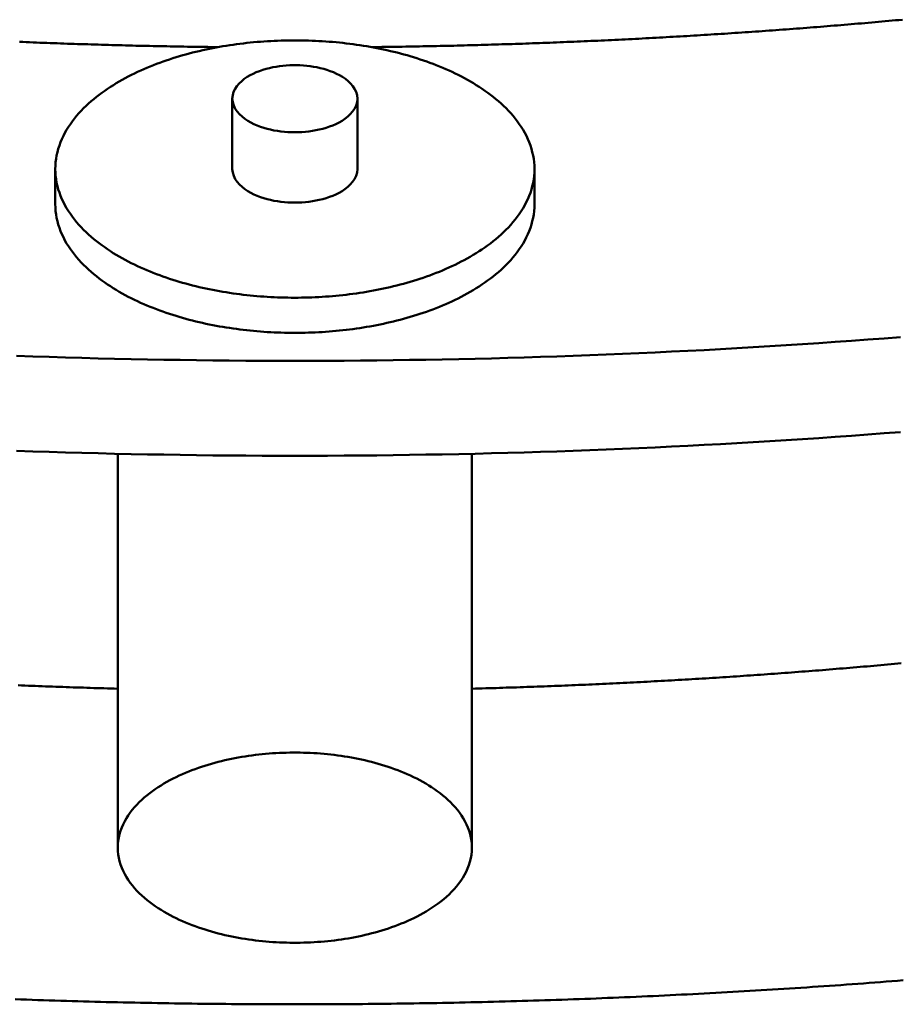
# Model space of a CAD drawing. Header units: millimetres. Extents: x 0 to 841, y 0 to 594.
# Tile 16 of 35: x 326 to 357, y 244 to 278. Entities that reach past the tile are written whole.
import ezdxf

# ---------------------------------------------------------------- set-up
doc = ezdxf.new("R2010")
doc.units = ezdxf.units.MM
doc.layers.add('VIS', color=7, linetype='CONTINUOUS', lineweight=50)

msp = doc.modelspace()

# ---------------------------------------------------------------- linework, layer by layer
at = {"layer": 'VIS'}
for points in [[(338.181, 277.205), (338.301, 277.206), (338.421, 277.207), (338.541, 277.209), (338.661, 277.211), (338.781, 277.212), (338.901, 277.214), (339.021, 277.216), (339.141, 277.218), (339.261, 277.219), (339.381, 277.221), (339.502, 277.223), (339.622, 277.226), (339.742, 277.228), (339.862, 277.23), (339.982, 277.232), (340.102, 277.235), (340.222, 277.237), (340.342, 277.239), (340.462, 277.242), (340.582, 277.244), (340.702, 277.247), (340.822, 277.25), (340.942, 277.253), (341.062, 277.255), (341.182, 277.258), (341.303, 277.261), (341.423, 277.264), (341.543, 277.267), (341.663, 277.271), (341.783, 277.274), (341.903, 277.277), (342.023, 277.28), (342.143, 277.284), (342.263, 277.287), (342.383, 277.291), (342.503, 277.294), (342.623, 277.298), (342.743, 277.302), (342.863, 277.305), (342.983, 277.309), (343.103, 277.313), (343.223, 277.317), (343.343, 277.321), (343.463, 277.325), (343.583, 277.329), (343.703, 277.333), (343.823, 277.338), (343.943, 277.342), (344.063, 277.346), (344.183, 277.351), (344.303, 277.355), (344.423, 277.36), (344.543, 277.364), (344.663, 277.369), (344.783, 277.374), (344.903, 277.379), (345.023, 277.384), (345.143, 277.389), (345.263, 277.394), (345.383, 277.399), (345.503, 277.404), (345.623, 277.409), (345.743, 277.414), (345.863, 277.419), (345.983, 277.425), (346.103, 277.43), (346.223, 277.436), (346.343, 277.441), (346.463, 277.447), (346.583, 277.453), (346.703, 277.458), (346.823, 277.464), (346.943, 277.47), (347.063, 277.476), (347.183, 277.482), (347.303, 277.488), (347.423, 277.494), (347.543, 277.5), (347.662, 277.507), (347.782, 277.513), (347.902, 277.519), (348.022, 277.526), (348.142, 277.532), (348.262, 277.539), (348.382, 277.545), (348.502, 277.552), (348.622, 277.559), (348.742, 277.566), (348.862, 277.572), (348.981, 277.579), (349.101, 277.586), (349.221, 277.593), (349.341, 277.6), (349.461, 277.608), (349.581, 277.615), (349.701, 277.622), (349.821, 277.63), (349.94, 277.637), (350.06, 277.644), (350.18, 277.652), (350.3, 277.66), (350.42, 277.667), (350.54, 277.675), (350.66, 277.683), (350.779, 277.691), (350.899, 277.699), (351.019, 277.707), (351.139, 277.715), (351.259, 277.723), (351.378, 277.731), (351.498, 277.739), (351.618, 277.748), (351.738, 277.756), (351.858, 277.764), (351.977, 277.773), (352.097, 277.781), (352.217, 277.79), (352.337, 277.799), (352.457, 277.807), (352.576, 277.816), (352.696, 277.825), (352.816, 277.834), (352.936, 277.843), (353.055, 277.852), (353.175, 277.861), (353.295, 277.87), (353.415, 277.88), (353.534, 277.889), (353.654, 277.898), (353.774, 277.908), (353.893, 277.917), (354.013, 277.927), (354.133, 277.936), (354.253, 277.946), (354.372, 277.956), (354.492, 277.966), (354.612, 277.976), (354.731, 277.985), (354.851, 277.995), (354.971, 278.006), (355.09, 278.016), (355.21, 278.026), (355.33, 278.036), (355.449, 278.046), (355.569, 278.057), (355.689, 278.067), (355.808, 278.078), (355.928, 278.088), (356.047, 278.099), (356.167, 278.11), (356.287, 278.12), (356.406, 278.131), (356.526, 278.142), (356.645, 278.153), (356.765, 278.164)], [(338.181, 277.205), (338.301, 277.206), (338.421, 277.207), (338.541, 277.209), (338.661, 277.211), (338.781, 277.212), (338.901, 277.214), (339.021, 277.216), (339.141, 277.218), (339.261, 277.219), (339.381, 277.221), (339.502, 277.223), (339.622, 277.226), (339.742, 277.228), (339.862, 277.23), (339.982, 277.232), (340.102, 277.235), (340.222, 277.237), (340.342, 277.239), (340.462, 277.242), (340.582, 277.244), (340.702, 277.247), (340.822, 277.25), (340.942, 277.253), (341.062, 277.255), (341.182, 277.258), (341.303, 277.261), (341.423, 277.264), (341.543, 277.267), (341.663, 277.271), (341.783, 277.274), (341.903, 277.277), (342.023, 277.28), (342.143, 277.284), (342.263, 277.287), (342.383, 277.291), (342.503, 277.294), (342.623, 277.298), (342.743, 277.302), (342.863, 277.305), (342.983, 277.309), (343.103, 277.313), (343.223, 277.317), (343.343, 277.321), (343.463, 277.325), (343.583, 277.329), (343.703, 277.333), (343.823, 277.338), (343.943, 277.342), (344.063, 277.346), (344.183, 277.351), (344.303, 277.355), (344.423, 277.36), (344.543, 277.364), (344.663, 277.369), (344.783, 277.374), (344.903, 277.379), (345.023, 277.384), (345.143, 277.389), (345.263, 277.394), (345.383, 277.399), (345.503, 277.404), (345.623, 277.409), (345.743, 277.414), (345.863, 277.419), (345.983, 277.425), (346.103, 277.43), (346.223, 277.436), (346.343, 277.441), (346.463, 277.447), (346.583, 277.453), (346.703, 277.458), (346.823, 277.464), (346.943, 277.47), (347.063, 277.476), (347.183, 277.482), (347.303, 277.488), (347.423, 277.494), (347.543, 277.5), (347.662, 277.507), (347.782, 277.513), (347.902, 277.519), (348.022, 277.526), (348.142, 277.532), (348.262, 277.539), (348.382, 277.545), (348.502, 277.552), (348.622, 277.559), (348.742, 277.566), (348.862, 277.572), (348.981, 277.579), (349.101, 277.586), (349.221, 277.593), (349.341, 277.6), (349.461, 277.608), (349.581, 277.615), (349.701, 277.622), (349.821, 277.63), (349.94, 277.637), (350.06, 277.644), (350.18, 277.652), (350.3, 277.66), (350.42, 277.667), (350.54, 277.675), (350.66, 277.683), (350.779, 277.691), (350.899, 277.699), (351.019, 277.707), (351.139, 277.715), (351.259, 277.723), (351.378, 277.731), (351.498, 277.739), (351.618, 277.748), (351.738, 277.756), (351.858, 277.764), (351.977, 277.773), (352.097, 277.781), (352.217, 277.79), (352.337, 277.799), (352.457, 277.807), (352.576, 277.816), (352.696, 277.825), (352.816, 277.834), (352.936, 277.843), (353.055, 277.852), (353.175, 277.861), (353.295, 277.87), (353.415, 277.88), (353.534, 277.889), (353.654, 277.898), (353.774, 277.908), (353.893, 277.917), (354.013, 277.927), (354.133, 277.936), (354.253, 277.946), (354.372, 277.956), (354.492, 277.966), (354.612, 277.976), (354.731, 277.985), (354.851, 277.995), (354.971, 278.006), (355.09, 278.016), (355.21, 278.026), (355.33, 278.036), (355.449, 278.046), (355.569, 278.057), (355.689, 278.067), (355.808, 278.078), (355.928, 278.088), (356.047, 278.099), (356.167, 278.11), (356.287, 278.12), (356.406, 278.131), (356.526, 278.142), (356.645, 278.153), (356.765, 278.164)], [(325.857, 277.389), (325.977, 277.384), (326.097, 277.379), (326.217, 277.374), (326.337, 277.369), (326.457, 277.364), (326.577, 277.36), (326.697, 277.355), (326.817, 277.351), (326.937, 277.346), (327.057, 277.342), (327.177, 277.338), (327.297, 277.333), (327.417, 277.329), (327.537, 277.325), (327.657, 277.321), (327.777, 277.317), (327.897, 277.313), (328.017, 277.309), (328.137, 277.305), (328.257, 277.302), (328.377, 277.298), (328.497, 277.294), (328.617, 277.291), (328.737, 277.287), (328.857, 277.284), (328.977, 277.28), (329.097, 277.277), (329.217, 277.274), (329.337, 277.271), (329.457, 277.267), (329.577, 277.264), (329.697, 277.261), (329.818, 277.258), (329.938, 277.255), (330.058, 277.253), (330.178, 277.25), (330.298, 277.247), (330.418, 277.244), (330.538, 277.242), (330.658, 277.239), (330.778, 277.237), (330.898, 277.235), (331.018, 277.232), (331.138, 277.23), (331.258, 277.228), (331.378, 277.226), (331.498, 277.223), (331.619, 277.221), (331.739, 277.219), (331.859, 277.218), (331.979, 277.216), (332.099, 277.214), (332.219, 277.212), (332.339, 277.211), (332.459, 277.209), (332.579, 277.207), (332.699, 277.206), (332.819, 277.205)], [(325.857, 277.389), (325.977, 277.384), (326.097, 277.379), (326.217, 277.374), (326.337, 277.369), (326.457, 277.364), (326.577, 277.36), (326.697, 277.355), (326.817, 277.351), (326.937, 277.346), (327.057, 277.342), (327.177, 277.338), (327.297, 277.333), (327.417, 277.329), (327.537, 277.325), (327.657, 277.321), (327.777, 277.317), (327.897, 277.313), (328.017, 277.309), (328.137, 277.305), (328.257, 277.302), (328.377, 277.298), (328.497, 277.294), (328.617, 277.291), (328.737, 277.287), (328.857, 277.284), (328.977, 277.28), (329.097, 277.277), (329.217, 277.274), (329.337, 277.271), (329.457, 277.267), (329.577, 277.264), (329.697, 277.261), (329.818, 277.258), (329.938, 277.255), (330.058, 277.253), (330.178, 277.25), (330.298, 277.247), (330.418, 277.244), (330.538, 277.242), (330.658, 277.239), (330.778, 277.237), (330.898, 277.235), (331.018, 277.232), (331.138, 277.23), (331.258, 277.228), (331.378, 277.226), (331.498, 277.223), (331.619, 277.221), (331.739, 277.219), (331.859, 277.218), (331.979, 277.216), (332.099, 277.214), (332.219, 277.212), (332.339, 277.211), (332.459, 277.209), (332.579, 277.207), (332.699, 277.206), (332.819, 277.205)], [(343.886, 272.938), (343.883, 273.059), (343.874, 273.179), (343.859, 273.298), (343.838, 273.417), (343.812, 273.534), (343.78, 273.651), (343.743, 273.765), (343.701, 273.878), (343.654, 273.989), (343.603, 274.098), (343.548, 274.204), (343.488, 274.309), (343.424, 274.411), (343.357, 274.511), (343.287, 274.609), (343.214, 274.704), (343.138, 274.798), (343.059, 274.888), (342.977, 274.977), (342.893, 275.063), (342.807, 275.148), (342.719, 275.23), (342.629, 275.309), (342.537, 275.387), (342.443, 275.463), (342.348, 275.537), (342.252, 275.609), (342.154, 275.679), (342.055, 275.747), (341.954, 275.813), (341.852, 275.878), (341.75, 275.94), (341.646, 276.002), (341.541, 276.061), (341.436, 276.119), (341.329, 276.175), (341.222, 276.23), (341.114, 276.283), (341.005, 276.335), (340.896, 276.385), (340.786, 276.434), (340.675, 276.481), (340.564, 276.527), (340.452, 276.572), (340.34, 276.615), (340.227, 276.657), (340.114, 276.698), (340, 276.738), (339.886, 276.776), (339.771, 276.813), (339.656, 276.849), (339.541, 276.884), (339.426, 276.917), (339.31, 276.949), (339.193, 276.981), (339.077, 277.011), (338.96, 277.04), (338.843, 277.068), (338.725, 277.094), (338.608, 277.12), (338.49, 277.145), (338.372, 277.169), (338.254, 277.191), (338.135, 277.213), (338.017, 277.233), (337.898, 277.253), (337.779, 277.271), (337.66, 277.289), (337.541, 277.305), (337.421, 277.321), (337.302, 277.336), (337.182, 277.349), (337.062, 277.362), (336.943, 277.374), (336.823, 277.384), (336.703, 277.394), (336.583, 277.403), (336.462, 277.411), (336.342, 277.418), (336.222, 277.424), (336.102, 277.429), (335.981, 277.433), (335.861, 277.437), (335.741, 277.439), (335.62, 277.44), (335.5, 277.441), (335.38, 277.44), (335.259, 277.439), (335.139, 277.437), (335.019, 277.433), (334.898, 277.429), (334.778, 277.424), (334.658, 277.418), (334.538, 277.411), (334.417, 277.403), (334.297, 277.394), (334.177, 277.384), (334.057, 277.374), (333.938, 277.362), (333.818, 277.349), (333.698, 277.336), (333.579, 277.321), (333.459, 277.305), (333.34, 277.289), (333.221, 277.271), (333.102, 277.253), (332.983, 277.233), (332.865, 277.213), (332.746, 277.191), (332.628, 277.169), (332.51, 277.145), (332.392, 277.12), (332.275, 277.094), (332.157, 277.068), (332.04, 277.04), (331.923, 277.011), (331.807, 276.981), (331.69, 276.949), (331.574, 276.917), (331.459, 276.884), (331.344, 276.849), (331.229, 276.813), (331.114, 276.776), (331, 276.738), (330.886, 276.698), (330.773, 276.657), (330.66, 276.615), (330.548, 276.572), (330.436, 276.527), (330.325, 276.481), (330.214, 276.434), (330.104, 276.385), (329.995, 276.335), (329.886, 276.283), (329.778, 276.23), (329.671, 276.175), (329.564, 276.119), (329.459, 276.061), (329.354, 276.002), (329.25, 275.94), (329.148, 275.878), (329.046, 275.813), (328.945, 275.747), (328.846, 275.679), (328.748, 275.609), (328.652, 275.537), (328.557, 275.463), (328.463, 275.387), (328.371, 275.309), (328.281, 275.23), (328.193, 275.148), (328.107, 275.063), (328.023, 274.977), (327.941, 274.888), (327.862, 274.798), (327.786, 274.704), (327.713, 274.609), (327.643, 274.511), (327.576, 274.411), (327.512, 274.309), (327.452, 274.204), (327.397, 274.098), (327.346, 273.989), (327.299, 273.878), (327.257, 273.765), (327.22, 273.651), (327.188, 273.534), (327.162, 273.417), (327.141, 273.298), (327.126, 273.179), (327.117, 273.059), (327.114, 272.938)], [(337.688, 275.399), (337.676, 275.519), (337.644, 275.634), (337.592, 275.742), (337.526, 275.842), (337.448, 275.934), (337.361, 276.016), (337.268, 276.091), (337.168, 276.159), (337.065, 276.22), (336.958, 276.275), (336.849, 276.324), (336.737, 276.368), (336.624, 276.407), (336.509, 276.441), (336.392, 276.472), (336.275, 276.498), (336.157, 276.52), (336.039, 276.538), (335.919, 276.552), (335.8, 276.563), (335.68, 276.57), (335.56, 276.573), (335.44, 276.573), (335.32, 276.57), (335.2, 276.563), (335.081, 276.552), (334.961, 276.538), (334.843, 276.52), (334.725, 276.498), (334.608, 276.472), (334.491, 276.441), (334.376, 276.407), (334.263, 276.368), (334.151, 276.324), (334.042, 276.275), (333.935, 276.22), (333.832, 276.159), (333.732, 276.091), (333.639, 276.016), (333.552, 275.934), (333.474, 275.842), (333.408, 275.742), (333.356, 275.634), (333.324, 275.519), (333.312, 275.399)], [(333.312, 275.399), (333.324, 275.277), (333.359, 275.159), (333.412, 275.049), (333.481, 274.947), (333.562, 274.855), (333.652, 274.771), (333.749, 274.696), (333.851, 274.628), (333.957, 274.566), (334.067, 274.512), (334.18, 274.463), (334.295, 274.419), (334.412, 274.38), (334.53, 274.347), (334.649, 274.317), (334.769, 274.292), (334.89, 274.271), (335.012, 274.254), (335.134, 274.241), (335.257, 274.232), (335.38, 274.227), (335.502, 274.225), (335.625, 274.227), (335.748, 274.232), (335.871, 274.242), (335.993, 274.255), (336.114, 274.272), (336.235, 274.293), (336.356, 274.318), (336.475, 274.348), (336.593, 274.382), (336.71, 274.421), (336.824, 274.464), (336.937, 274.514), (337.047, 274.569)], [(333.312, 275.399), (333.312, 272.938)], [(337.047, 274.569), (337.153, 274.63), (337.255, 274.698), (337.351, 274.773), (337.44, 274.857), (337.52, 274.949), (337.589, 275.05), (337.642, 275.16), (337.676, 275.278), (337.688, 275.399)], [(337.688, 275.399), (337.688, 272.938)], [(327.114, 272.938), (327.117, 272.818), (327.126, 272.698), (327.141, 272.579), (327.162, 272.46), (327.188, 272.343), (327.22, 272.227), (327.257, 272.112), (327.299, 271.999), (327.345, 271.889), (327.397, 271.78), (327.452, 271.673), (327.512, 271.569), (327.575, 271.466), (327.642, 271.366), (327.712, 271.269), (327.786, 271.173), (327.862, 271.08), (327.941, 270.989), (328.022, 270.901), (328.106, 270.814), (328.192, 270.73), (328.28, 270.648), (328.37, 270.568), (328.462, 270.49), (328.556, 270.415), (328.651, 270.341), (328.747, 270.269), (328.845, 270.199), (328.944, 270.131), (329.045, 270.065), (329.146, 270), (329.249, 269.937), (329.353, 269.876), (329.457, 269.817), (329.563, 269.759), (329.669, 269.703), (329.776, 269.648), (329.884, 269.595), (329.993, 269.543), (330.102, 269.493), (330.212, 269.444), (330.323, 269.397), (330.434, 269.351), (330.546, 269.306), (330.658, 269.263), (330.771, 269.22), (330.884, 269.18), (330.998, 269.14), (331.112, 269.102), (331.226, 269.065), (331.341, 269.029), (331.456, 268.994), (331.572, 268.961), (331.688, 268.928), (331.804, 268.897), (331.92, 268.867), (332.037, 268.838), (332.154, 268.81), (332.272, 268.783), (332.389, 268.757), (332.507, 268.733), (332.625, 268.709), (332.743, 268.686), (332.862, 268.665), (332.98, 268.644), (333.099, 268.625), (333.218, 268.606), (333.337, 268.589), (333.456, 268.572), (333.575, 268.556), (333.695, 268.542), (333.814, 268.528), (333.934, 268.515), (334.054, 268.504), (334.174, 268.493), (334.294, 268.483), (334.414, 268.474), (334.534, 268.466), (334.654, 268.459), (334.774, 268.453), (334.894, 268.448), (335.014, 268.444), (335.135, 268.44), (335.255, 268.438), (335.375, 268.437), (335.496, 268.436), (335.616, 268.437), (335.736, 268.438), (335.857, 268.44), (335.977, 268.443), (336.097, 268.448), (336.217, 268.453), (336.338, 268.459), (336.458, 268.466), (336.578, 268.474), (336.698, 268.482), (336.818, 268.492), (336.938, 268.503), (337.057, 268.515), (337.177, 268.527), (337.297, 268.541), (337.416, 268.555), (337.535, 268.571), (337.655, 268.587), (337.774, 268.605), (337.893, 268.623), (338.011, 268.643), (338.13, 268.663), (338.248, 268.685), (338.367, 268.707), (338.485, 268.731), (338.602, 268.756), (338.72, 268.781), (338.837, 268.808), (338.954, 268.836), (339.071, 268.865), (339.188, 268.895), (339.304, 268.926), (339.42, 268.958), (339.535, 268.992), (339.651, 269.026), (339.766, 269.062), (339.88, 269.099), (339.994, 269.137), (340.108, 269.177), (340.221, 269.217), (340.334, 269.259), (340.446, 269.303), (340.558, 269.347), (340.669, 269.393), (340.78, 269.441), (340.89, 269.489), (340.999, 269.539), (341.108, 269.591), (341.216, 269.644), (341.323, 269.699), (341.43, 269.755)], [(327.114, 272.938), (327.114, 271.708)], [(333.312, 272.938), (333.324, 272.816), (333.359, 272.699), (333.412, 272.588), (333.481, 272.486), (333.562, 272.394), (333.652, 272.31), (333.749, 272.235), (333.851, 272.167), (333.957, 272.106), (334.067, 272.051), (334.18, 272.002), (334.295, 271.958), (334.412, 271.92), (334.53, 271.886), (334.649, 271.856), (334.769, 271.831), (334.89, 271.81), (335.012, 271.794), (335.134, 271.78), (335.257, 271.771), (335.38, 271.766), (335.502, 271.764), (335.625, 271.766), (335.748, 271.772), (335.871, 271.781), (335.993, 271.794), (336.114, 271.811), (336.235, 271.832), (336.356, 271.858), (336.475, 271.887), (336.593, 271.921), (336.71, 271.96), (336.824, 272.004), (336.937, 272.053), (337.047, 272.108)], [(337.047, 272.108), (337.153, 272.169), (337.255, 272.237), (337.351, 272.312), (337.44, 272.396), (337.52, 272.488), (337.589, 272.589), (337.642, 272.7), (337.676, 272.817), (337.688, 272.938)], [(341.43, 269.755), (341.535, 269.813), (341.64, 269.872), (341.744, 269.933), (341.847, 269.996), (341.949, 270.061), (342.05, 270.127), (342.149, 270.195), (342.248, 270.265), (342.344, 270.337), (342.44, 270.411), (342.533, 270.487), (342.625, 270.565), (342.716, 270.645), (342.804, 270.727), (342.89, 270.811), (342.974, 270.897), (343.056, 270.986), (343.135, 271.077), (343.212, 271.17), (343.285, 271.266), (343.356, 271.363), (343.423, 271.464), (343.487, 271.566), (343.547, 271.671), (343.602, 271.778), (343.654, 271.887), (343.701, 271.998), (343.743, 272.111), (343.78, 272.225), (343.812, 272.342), (343.838, 272.459), (343.859, 272.578), (343.874, 272.698), (343.883, 272.818), (343.886, 272.938)], [(343.886, 272.938), (343.886, 271.708)], [(327.114, 271.708), (327.117, 271.588), (327.126, 271.468), (327.141, 271.348), (327.162, 271.23), (327.188, 271.112), (327.22, 270.996), (327.257, 270.882), (327.299, 270.769), (327.345, 270.658), (327.397, 270.549), (327.452, 270.443), (327.512, 270.338), (327.575, 270.236), (327.642, 270.136), (327.712, 270.038), (327.786, 269.943), (327.862, 269.85), (327.941, 269.759), (328.022, 269.67), (328.106, 269.584), (328.192, 269.5), (328.28, 269.418), (328.37, 269.338), (328.462, 269.26), (328.556, 269.184), (328.651, 269.111), (328.747, 269.039), (328.845, 268.969), (328.944, 268.901), (329.045, 268.834), (329.146, 268.77), (329.249, 268.707), (329.353, 268.646), (329.457, 268.586), (329.563, 268.529), (329.669, 268.472), (329.776, 268.418), (329.884, 268.364), (329.993, 268.313), (330.102, 268.262), (330.212, 268.214), (330.323, 268.166), (330.434, 268.12), (330.546, 268.076), (330.658, 268.032), (330.771, 267.99), (330.884, 267.949), (330.998, 267.91), (331.112, 267.871), (331.226, 267.834), (331.341, 267.799), (331.456, 267.764), (331.572, 267.73), (331.688, 267.698), (331.804, 267.667), (331.92, 267.637), (332.037, 267.608), (332.154, 267.58), (332.272, 267.553), (332.389, 267.527), (332.507, 267.502), (332.625, 267.479), (332.743, 267.456), (332.862, 267.434), (332.98, 267.414), (333.099, 267.394), (333.218, 267.376), (333.337, 267.358), (333.456, 267.342), (333.575, 267.326), (333.695, 267.311), (333.814, 267.298), (333.934, 267.285), (334.054, 267.273), (334.174, 267.262), (334.294, 267.253), (334.414, 267.244), (334.534, 267.236), (334.654, 267.229), (334.774, 267.223), (334.894, 267.218), (335.014, 267.213), (335.135, 267.21), (335.255, 267.208), (335.375, 267.206), (335.496, 267.206), (335.616, 267.206), (335.736, 267.208), (335.857, 267.21), (335.977, 267.213), (336.097, 267.217), (336.217, 267.222), (336.338, 267.228), (336.458, 267.235), (336.578, 267.243), (336.698, 267.252), (336.818, 267.262), (336.938, 267.272), (337.057, 267.284), (337.177, 267.297), (337.297, 267.31), (337.416, 267.325), (337.535, 267.34), (337.655, 267.357), (337.774, 267.374), (337.893, 267.393), (338.011, 267.412), (338.13, 267.433), (338.248, 267.454), (338.367, 267.477), (338.485, 267.501), (338.602, 267.525), (338.72, 267.551), (338.837, 267.578), (338.954, 267.606), (339.071, 267.634), (339.188, 267.664), (339.304, 267.696), (339.42, 267.728), (339.535, 267.761), (339.651, 267.796), (339.766, 267.832), (339.88, 267.869), (339.994, 267.907), (340.108, 267.946), (340.221, 267.987), (340.334, 268.029), (340.446, 268.072), (340.558, 268.117), (340.669, 268.163), (340.78, 268.21), (340.89, 268.259), (340.999, 268.309), (341.108, 268.361), (341.216, 268.414), (341.323, 268.468), (341.43, 268.524)], [(341.43, 268.524), (341.535, 268.582), (341.64, 268.642), (341.744, 268.703), (341.847, 268.766), (341.949, 268.83), (342.05, 268.897), (342.149, 268.965), (342.248, 269.035), (342.344, 269.107), (342.44, 269.18), (342.533, 269.256), (342.625, 269.334), (342.716, 269.414), (342.804, 269.496), (342.89, 269.58), (342.974, 269.667), (343.056, 269.755), (343.135, 269.846), (343.212, 269.94), (343.285, 270.035), (343.356, 270.133), (343.423, 270.233), (343.487, 270.336), (343.547, 270.44), (343.602, 270.547), (343.654, 270.656), (343.701, 270.767), (343.743, 270.88), (343.78, 270.995), (343.812, 271.111), (343.838, 271.229), (343.859, 271.348), (343.874, 271.467), (343.883, 271.588), (343.886, 271.708)], [(325.754, 266.402), (326.327, 266.382), (326.9, 266.363), (327.473, 266.346), (328.047, 266.329), (328.62, 266.314), (329.193, 266.3), (329.766, 266.288), (330.34, 266.276), (330.913, 266.266), (331.486, 266.257), (332.06, 266.249), (332.633, 266.242), (333.207, 266.237), (333.78, 266.232), (334.354, 266.229), (334.927, 266.228), (335.5, 266.227), (336.074, 266.228), (336.647, 266.229), (337.221, 266.232), (337.794, 266.237), (338.368, 266.242), (338.941, 266.249), (339.514, 266.257), (340.088, 266.266), (340.661, 266.276), (341.234, 266.288), (341.808, 266.3), (342.381, 266.314), (342.954, 266.329), (343.527, 266.346), (344.101, 266.363), (344.674, 266.382), (345.247, 266.402), (345.82, 266.423), (346.393, 266.446), (346.966, 266.469), (347.539, 266.494), (348.112, 266.52), (348.684, 266.548), (349.257, 266.576), (349.83, 266.606), (350.402, 266.637), (350.975, 266.669), (351.547, 266.702), (352.12, 266.737), (352.692, 266.773), (353.264, 266.81), (353.836, 266.848), (354.409, 266.888), (354.981, 266.929), (355.552, 266.971), (356.124, 267.014), (356.696, 267.058)], [(325.754, 263.08), (326.327, 263.06), (326.9, 263.041), (327.473, 263.024), (328.047, 263.007), (328.62, 262.992), (329.193, 262.978), (329.766, 262.966), (330.34, 262.954), (330.913, 262.944), (331.486, 262.935), (332.06, 262.927), (332.633, 262.92), (333.207, 262.915), (333.78, 262.91), (334.354, 262.907), (334.927, 262.906), (335.5, 262.905), (336.074, 262.906), (336.647, 262.907), (337.221, 262.91), (337.794, 262.915), (338.368, 262.92), (338.941, 262.927), (339.514, 262.935), (340.088, 262.944), (340.661, 262.954), (341.234, 262.966), (341.808, 262.978), (342.381, 262.992), (342.954, 263.007), (343.527, 263.024), (344.101, 263.041), (344.674, 263.06), (345.247, 263.08), (345.82, 263.101), (346.393, 263.124), (346.966, 263.147), (347.539, 263.172), (348.112, 263.198), (348.684, 263.226), (349.257, 263.254), (349.83, 263.284), (350.402, 263.315), (350.975, 263.347), (351.547, 263.38), (352.12, 263.415), (352.692, 263.451), (353.264, 263.488), (353.836, 263.526), (354.409, 263.566), (354.981, 263.607), (355.552, 263.649), (356.124, 263.692), (356.696, 263.736)], [(329.302, 262.976), (329.302, 249.192)], [(341.698, 262.976), (341.698, 249.192)], [(341.698, 254.755), (341.819, 254.759), (341.939, 254.762), (342.059, 254.765), (342.18, 254.769), (342.3, 254.772), (342.421, 254.776), (342.541, 254.779), (342.661, 254.783), (342.782, 254.787), (342.902, 254.791), (343.023, 254.794), (343.143, 254.798), (343.263, 254.802), (343.384, 254.806), (343.504, 254.81), (343.625, 254.815), (343.745, 254.819), (343.865, 254.823), (343.986, 254.827), (344.106, 254.832), (344.226, 254.836), (344.347, 254.841), (344.467, 254.845), (344.587, 254.85), (344.708, 254.855), (344.828, 254.86), (344.949, 254.865), (345.069, 254.869), (345.189, 254.874), (345.31, 254.879), (345.43, 254.885), (345.55, 254.89), (345.671, 254.895), (345.791, 254.9), (345.911, 254.906), (346.032, 254.911), (346.152, 254.916), (346.272, 254.922), (346.393, 254.928), (346.513, 254.933), (346.633, 254.939), (346.754, 254.945), (346.874, 254.951), (346.994, 254.957), (347.114, 254.962), (347.235, 254.969), (347.355, 254.975), (347.475, 254.981), (347.596, 254.987), (347.716, 254.993), (347.836, 255), (347.956, 255.006), (348.077, 255.013), (348.197, 255.019), (348.317, 255.026), (348.438, 255.032), (348.558, 255.039), (348.678, 255.046), (348.798, 255.053), (348.919, 255.06), (349.039, 255.067), (349.159, 255.074), (349.279, 255.081), (349.4, 255.088), (349.52, 255.095), (349.64, 255.102), (349.76, 255.11), (349.88, 255.117), (350.001, 255.125), (350.121, 255.132), (350.241, 255.14), (350.361, 255.148), (350.482, 255.155), (350.602, 255.163), (350.722, 255.171), (350.842, 255.179), (350.962, 255.187), (351.082, 255.195), (351.203, 255.203), (351.323, 255.211), (351.443, 255.219), (351.563, 255.228), (351.683, 255.236), (351.803, 255.244), (351.924, 255.253), (352.044, 255.262), (352.164, 255.27), (352.284, 255.279), (352.404, 255.288), (352.524, 255.296), (352.644, 255.305), (352.765, 255.314), (352.885, 255.323), (353.005, 255.332), (353.125, 255.341), (353.245, 255.351), (353.365, 255.36), (353.485, 255.369), (353.605, 255.378), (353.725, 255.388), (353.845, 255.397), (353.966, 255.407), (354.086, 255.417), (354.206, 255.426), (354.326, 255.436), (354.446, 255.446), (354.566, 255.456), (354.686, 255.466), (354.806, 255.476), (354.926, 255.486), (355.046, 255.496), (355.166, 255.506), (355.286, 255.516), (355.406, 255.527), (355.526, 255.537), (355.646, 255.548), (355.766, 255.558), (355.886, 255.569), (356.006, 255.579), (356.126, 255.59), (356.246, 255.601), (356.366, 255.612), (356.486, 255.622), (356.606, 255.633), (356.726, 255.644)], [(325.811, 254.874), (325.931, 254.869), (326.051, 254.865), (326.172, 254.86), (326.292, 254.855), (326.413, 254.85), (326.533, 254.845), (326.653, 254.841), (326.774, 254.836), (326.894, 254.832), (327.014, 254.827), (327.135, 254.823), (327.255, 254.819), (327.375, 254.815), (327.496, 254.81), (327.616, 254.806), (327.737, 254.802), (327.857, 254.798), (327.977, 254.794), (328.098, 254.791), (328.218, 254.787), (328.339, 254.783), (328.459, 254.779), (328.579, 254.776), (328.7, 254.772), (328.82, 254.769), (328.941, 254.765), (329.061, 254.762), (329.181, 254.759), (329.302, 254.755)], [(329.302, 249.192), (329.306, 249.312), (329.318, 249.432), (329.338, 249.551), (329.366, 249.668), (329.401, 249.784), (329.442, 249.897), (329.491, 250.007), (329.545, 250.115), (329.605, 250.219), (329.669, 250.321), (329.739, 250.42), (329.812, 250.515), (329.89, 250.607), (329.971, 250.696), (330.055, 250.782), (330.143, 250.866), (330.232, 250.946), (330.325, 251.023), (330.419, 251.098), (330.516, 251.17), (330.614, 251.24), (330.714, 251.307), (330.816, 251.372), (330.919, 251.434), (331.024, 251.494), (331.129, 251.552), (331.236, 251.607), (331.344, 251.661), (331.453, 251.713), (331.563, 251.762), (331.674, 251.81), (331.785, 251.856), (331.897, 251.9), (332.01, 251.942), (332.124, 251.983), (332.238, 252.022), (332.352, 252.059), (332.467, 252.094), (332.583, 252.128), (332.699, 252.161), (332.816, 252.192), (332.932, 252.221), (333.05, 252.249), (333.167, 252.275), (333.285, 252.3), (333.403, 252.324), (333.522, 252.346), (333.641, 252.367), (333.759, 252.386), (333.879, 252.404), (333.998, 252.421), (334.118, 252.436), (334.237, 252.45), (334.357, 252.463), (334.477, 252.474), (334.597, 252.484), (334.717, 252.493), (334.838, 252.501), (334.958, 252.507), (335.078, 252.512), (335.199, 252.516), (335.319, 252.518), (335.44, 252.52), (335.56, 252.52), (335.681, 252.518), (335.801, 252.516), (335.922, 252.512), (336.042, 252.507), (336.162, 252.501), (336.283, 252.493), (336.403, 252.484), (336.523, 252.474), (336.643, 252.463), (336.763, 252.45), (336.882, 252.436), (337.002, 252.421), (337.121, 252.404), (337.241, 252.386), (337.359, 252.367), (337.478, 252.346), (337.597, 252.324), (337.715, 252.3), (337.833, 252.275), (337.95, 252.249), (338.068, 252.221), (338.184, 252.192), (338.301, 252.161), (338.417, 252.128), (338.533, 252.094), (338.648, 252.059), (338.762, 252.022), (338.876, 251.983), (338.99, 251.942), (339.103, 251.9), (339.215, 251.856), (339.326, 251.81), (339.437, 251.762), (339.547, 251.713), (339.656, 251.661), (339.764, 251.607), (339.871, 251.552), (339.976, 251.494), (340.081, 251.434), (340.184, 251.372), (340.286, 251.307), (340.386, 251.24), (340.484, 251.17), (340.581, 251.098), (340.675, 251.023), (340.768, 250.946), (340.857, 250.866), (340.945, 250.782), (341.029, 250.696), (341.11, 250.607), (341.188, 250.515), (341.261, 250.42), (341.331, 250.321), (341.395, 250.219), (341.455, 250.115), (341.509, 250.007), (341.558, 249.897), (341.599, 249.784), (341.634, 249.668), (341.662, 249.551), (341.682, 249.432), (341.694, 249.312), (341.698, 249.192)], [(339.883, 246.839), (339.776, 246.783), (339.668, 246.729), (339.559, 246.677), (339.449, 246.627), (339.339, 246.579), (339.227, 246.533), (339.115, 246.489), (339.002, 246.446), (338.888, 246.406), (338.774, 246.366), (338.66, 246.329), (338.544, 246.293), (338.429, 246.259), (338.312, 246.227), (338.196, 246.196), (338.079, 246.166), (337.962, 246.138), (337.844, 246.111), (337.726, 246.086), (337.608, 246.063), (337.489, 246.04), (337.37, 246.019), (337.251, 246), (337.132, 245.982), (337.012, 245.965), (336.893, 245.949), (336.773, 245.935), (336.653, 245.922), (336.533, 245.911), (336.413, 245.901), (336.292, 245.892), (336.172, 245.884), (336.051, 245.877), (335.931, 245.872), (335.81, 245.868), (335.69, 245.866), (335.569, 245.864), (335.448, 245.864), (335.328, 245.866), (335.207, 245.868), (335.087, 245.872), (334.966, 245.877), (334.845, 245.883), (334.725, 245.89), (334.605, 245.899), (334.485, 245.909), (334.364, 245.921), (334.244, 245.933), (334.125, 245.947), (334.005, 245.963), (333.885, 245.979), (333.766, 245.997), (333.647, 246.016), (333.528, 246.037), (333.41, 246.059), (333.291, 246.083), (333.173, 246.108), (333.055, 246.134), (332.938, 246.162), (332.821, 246.191), (332.704, 246.222), (332.588, 246.254), (332.472, 246.288), (332.357, 246.324), (332.242, 246.361), (332.128, 246.4), (332.014, 246.44), (331.901, 246.483), (331.789, 246.527), (331.677, 246.572), (331.567, 246.62), (331.457, 246.67), (331.348, 246.721), (331.24, 246.775), (331.133, 246.831), (331.027, 246.889), (330.922, 246.949), (330.819, 247.011), (330.717, 247.076), (330.617, 247.143), (330.518, 247.212), (330.421, 247.284), (330.327, 247.359), (330.234, 247.437), (330.144, 247.517), (330.057, 247.6), (329.972, 247.686), (329.891, 247.776), (329.814, 247.868), (329.74, 247.963), (329.67, 248.062), (329.605, 248.164), (329.545, 248.268), (329.491, 248.376), (329.443, 248.487), (329.401, 248.6), (329.366, 248.715), (329.338, 248.833), (329.318, 248.951), (329.306, 249.072), (329.302, 249.192)], [(341.698, 249.192), (341.694, 249.067), (341.681, 248.943), (341.659, 248.82), (341.63, 248.699), (341.593, 248.58), (341.548, 248.464), (341.497, 248.35), (341.439, 248.239), (341.375, 248.132), (341.307, 248.028), (341.233, 247.927), (341.155, 247.83), (341.073, 247.736), (340.988, 247.645), (340.899, 247.557), (340.807, 247.473), (340.712, 247.391), (340.615, 247.313), (340.516, 247.237), (340.415, 247.164), (340.312, 247.094), (340.207, 247.027), (340.1, 246.962), (339.992, 246.899), (339.883, 246.839)], [(325.709, 243.888), (325.908, 243.881), (326.108, 243.874), (326.307, 243.867), (326.506, 243.86), (326.706, 243.853), (326.905, 243.847), (327.104, 243.841), (327.304, 243.835), (327.503, 243.829), (327.702, 243.823), (327.902, 243.817), (328.101, 243.812), (328.3, 243.806), (328.5, 243.801), (328.699, 243.796), (328.899, 243.791), (329.098, 243.786), (329.297, 243.782), (329.497, 243.777), (329.696, 243.773), (329.895, 243.769), (330.095, 243.765), (330.294, 243.761), (330.494, 243.757), (330.693, 243.754), (330.892, 243.75), (331.092, 243.747), (331.291, 243.744), (331.491, 243.741), (331.69, 243.738), (331.889, 243.735), (332.089, 243.732), (332.288, 243.73), (332.488, 243.728), (332.687, 243.726), (332.886, 243.724), (333.086, 243.722), (333.285, 243.72), (333.485, 243.718), (333.684, 243.717), (333.884, 243.716), (334.083, 243.715), (334.282, 243.714), (334.482, 243.713), (334.681, 243.712), (334.881, 243.712), (335.08, 243.711), (335.279, 243.711), (335.479, 243.711), (335.678, 243.711), (335.878, 243.711), (336.077, 243.712), (336.277, 243.712), (336.476, 243.713), (336.675, 243.714), (336.875, 243.714), (337.074, 243.716), (337.274, 243.717), (337.473, 243.718), (337.673, 243.72), (337.872, 243.721), (338.071, 243.723), (338.271, 243.725), (338.47, 243.727), (338.67, 243.729), (338.869, 243.732), (339.068, 243.734), (339.268, 243.737), (339.467, 243.74), (339.667, 243.743), (339.866, 243.746), (340.065, 243.749), (340.265, 243.753), (340.464, 243.756), (340.664, 243.76), (340.863, 243.764), (341.062, 243.768), (341.262, 243.772), (341.461, 243.776), (341.661, 243.781), (341.86, 243.785), (342.059, 243.79), (342.259, 243.795), (342.458, 243.8), (342.657, 243.805), (342.857, 243.811), (343.056, 243.816), (343.255, 243.822), (343.455, 243.828), (343.654, 243.833), (343.853, 243.84), (344.053, 243.846), (344.252, 243.852), (344.451, 243.859), (344.651, 243.865), (344.85, 243.872), (345.049, 243.879), (345.249, 243.886), (345.448, 243.893), (345.647, 243.901), (345.847, 243.908), (346.046, 243.916), (346.245, 243.924), (346.444, 243.932), (346.644, 243.94), (346.843, 243.948), (347.042, 243.957), (347.241, 243.965), (347.441, 243.974), (347.64, 243.983), (347.839, 243.992), (348.038, 244.001), (348.237, 244.01), (348.437, 244.02), (348.636, 244.029), (348.835, 244.039), (349.034, 244.049), (349.233, 244.059), (349.433, 244.069), (349.632, 244.079), (349.831, 244.09), (350.03, 244.101), (350.229, 244.111), (350.428, 244.122), (350.627, 244.133), (350.826, 244.145), (351.026, 244.156), (351.225, 244.167), (351.424, 244.179), (351.623, 244.191), (351.822, 244.203), (352.021, 244.215), (352.22, 244.227), (352.419, 244.24), (352.618, 244.252), (352.817, 244.265), (353.016, 244.278), (353.215, 244.291), (353.414, 244.304), (353.613, 244.317), (353.812, 244.331), (354.011, 244.344), (354.21, 244.358), (354.409, 244.372), (354.608, 244.386), (354.807, 244.4), (355.006, 244.414), (355.205, 244.429), (355.403, 244.444), (355.602, 244.458), (355.801, 244.473), (356, 244.488), (356.199, 244.504), (356.398, 244.519), (356.597, 244.535), (356.795, 244.55)]]:
    msp.add_lwpolyline(points, dxfattribs=at)

doc.saveas('drawing.dxf')
